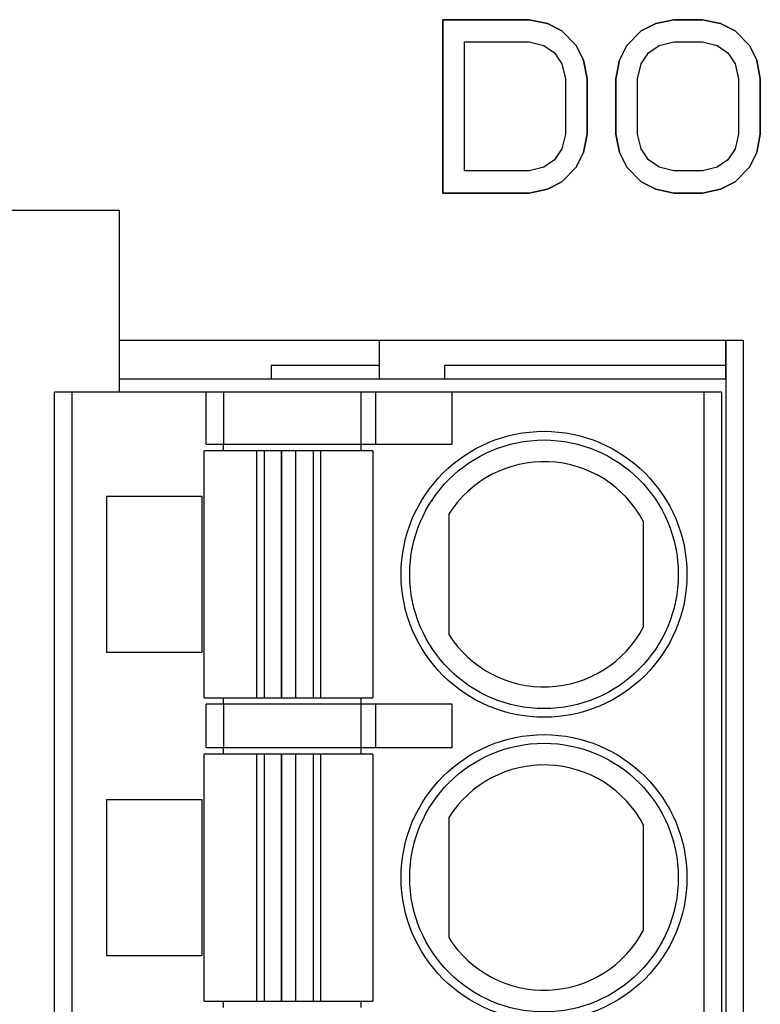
# Model space of a CAD drawing. Header units: millimetres. Extents: x 0 to 420, y 0 to 297.
# Tile 39 of 72: x 120 to 128, y 95 to 106. Entities that reach past the tile are written whole.
import ezdxf

# ---------------------------------------------------------------- set-up
doc = ezdxf.new("R2010")
doc.units = ezdxf.units.MM
doc.header["$LTSCALE"] = 23.1
doc.layers.get('0').update_dxf_attribs({"linetype": 'CONTINUOUS'})
for name, color, linetype in [('02___PRT_ALL_AXES', 7, 'CONTINUOUS'), ('03___PRT_ALL_CURVES', 7, 'CONTINUOUS'), ('CPOY_SURFS', 7, 'CONTINUOUS')]:
    doc.layers.add(name, color=color, linetype=linetype)

msp = doc.modelspace()

# ---------------------------------------------------------------- linework, layer by layer
at = {"color": 7, "linetype": 'Continuous'}
for p, q in [((124.504, 106.249), (124.504, 104.249)), ((125.504, 106.249), (124.504, 106.249)), ((125.713, 106.207), (125.504, 106.249)), ((127.171, 106.249), (126.963, 106.207)), ((127.504, 106.249), (127.171, 106.249)), ((127.713, 106.207), (127.504, 106.249)), ((125.879, 106.122), (125.713, 106.207)), ((126.963, 106.207), (126.796, 106.122)), ((127.879, 106.122), (127.713, 106.207)), ((126.046, 105.951), (125.879, 106.122)), ((126.796, 106.122), (126.629, 105.951)), ((128.046, 105.951), (127.879, 106.122)), ((124.754, 104.505), (124.754, 105.994)), ((124.754, 105.994), (125.504, 105.994)), ((125.504, 105.994), (125.671, 105.951)), ((125.671, 105.951), (125.796, 105.866)), ((126.129, 105.781), (126.046, 105.951)), ((126.629, 105.951), (126.546, 105.781)), ((126.879, 105.866), (127.004, 105.951)), ((127.004, 105.951), (127.171, 105.994)), ((127.171, 105.994), (127.504, 105.994)), ((127.504, 105.994), (127.671, 105.951)), ((127.671, 105.951), (127.796, 105.866)), ((128.129, 105.781), (128.046, 105.951)), ((125.796, 105.866), (125.879, 105.739)), ((126.796, 105.739), (126.879, 105.866)), ((127.796, 105.866), (127.879, 105.739)), ((125.879, 105.739), (125.921, 105.568)), ((126.171, 105.568), (126.129, 105.781)), ((126.546, 105.781), (126.504, 105.568)), ((126.754, 105.568), (126.796, 105.739)), ((127.879, 105.739), (127.921, 105.568)), ((128.171, 105.568), (128.129, 105.781)), ((125.921, 105.568), (125.921, 104.93)), ((126.171, 104.93), (126.171, 105.568)), ((126.504, 105.568), (126.504, 104.93)), ((126.754, 104.93), (126.754, 105.568)), ((127.921, 105.568), (127.921, 104.93)), ((128.171, 104.93), (128.171, 105.568)), ((125.921, 104.93), (125.879, 104.76)), ((126.129, 104.717), (126.171, 104.93)), ((126.504, 104.93), (126.546, 104.717)), ((126.796, 104.76), (126.754, 104.93)), ((127.921, 104.93), (127.879, 104.76)), ((128.129, 104.717), (128.171, 104.93)), ((125.879, 104.76), (125.796, 104.632)), ((126.046, 104.547), (126.129, 104.717)), ((126.546, 104.717), (126.629, 104.547)), ((126.879, 104.632), (126.796, 104.76)), ((127.879, 104.76), (127.796, 104.632)), ((128.046, 104.547), (128.129, 104.717)), ((125.671, 104.547), (125.504, 104.505)), ((125.796, 104.632), (125.671, 104.547)), ((125.879, 104.377), (126.046, 104.547)), ((126.629, 104.547), (126.796, 104.377)), ((127.004, 104.547), (126.879, 104.632)), ((127.171, 104.505), (127.004, 104.547)), ((127.671, 104.547), (127.504, 104.505)), ((127.796, 104.632), (127.671, 104.547)), ((127.879, 104.377), (128.046, 104.547)), ((125.504, 104.505), (124.754, 104.505)), ((127.504, 104.505), (127.171, 104.505)), ((125.713, 104.292), (125.879, 104.377)), ((126.796, 104.377), (126.963, 104.292)), ((127.713, 104.292), (127.879, 104.377)), ((124.504, 104.249), (125.504, 104.249)), ((125.504, 104.249), (125.713, 104.292)), ((126.963, 104.292), (127.171, 104.249)), ((127.171, 104.249), (127.504, 104.249)), ((127.504, 104.249), (127.713, 104.292)), ((120.774, 104.049), (111.074, 104.049)), ((120.774, 101.949), (120.774, 104.049)), ((120.774, 102.549), (127.974, 102.549)), ((123.774, 102.099), (123.774, 102.549)), ((127.774, 102.549), (127.774, 62.149)), ((127.974, 102.549), (127.974, 62.149)), ((122.524, 102.259), (122.524, 102.099)), ((123.774, 102.259), (122.524, 102.259)), ((124.524, 102.259), (124.524, 102.099)), ((127.774, 102.259), (124.524, 102.259)), ((127.774, 102.099), (120.774, 102.099)), ((120.024, 62.749), (120.024, 101.949)), ((127.724, 101.949), (120.024, 101.949)), ((120.224, 101.949), (120.224, 62.749)), ((121.774, 101.349), (121.774, 101.949)), ((121.974, 101.949), (121.974, 101.349)), ((123.563, 101.349), (123.563, 101.949)), ((123.727, 101.949), (123.727, 101.349)), ((124.613, 101.349), (124.613, 101.949)), ((127.524, 62.749), (127.524, 101.949)), ((127.724, 101.949), (127.724, 62.749)), ((121.749, 98.424), (121.749, 101.274)), ((123.699, 101.274), (121.749, 101.274)), ((121.774, 101.349), (124.613, 101.349)), ((122.356, 101.274), (122.356, 98.424)), ((122.446, 98.424), (122.446, 101.274)), ((122.645, 101.274), (122.645, 98.424)), ((122.808, 98.424), (122.808, 101.274)), ((123.008, 101.274), (123.008, 98.424)), ((123.098, 98.424), (123.098, 101.274)), ((123.699, 101.274), (123.699, 98.424)), ((120.624, 100.749), (120.624, 98.949)), ((120.624, 100.749), (121.724, 100.749)), ((121.724, 100.749), (121.724, 98.949)), ((124.574, 100.542), (124.574, 99.156)), ((126.824, 99.243), (126.824, 100.455)), ((120.624, 98.949), (121.724, 98.949)), ((121.749, 98.424), (123.699, 98.424)), ((121.774, 97.849), (121.774, 98.349)), ((124.613, 98.349), (121.774, 98.349)), ((121.974, 98.349), (121.974, 97.849)), ((123.563, 97.849), (123.563, 98.349)), ((123.727, 98.349), (123.727, 97.849)), ((124.613, 97.849), (124.613, 98.349)), ((121.774, 97.849), (124.613, 97.849)), ((121.749, 94.924), (121.749, 97.774)), ((123.699, 97.774), (121.749, 97.774)), ((122.356, 97.774), (122.356, 94.924)), ((122.446, 94.924), (122.446, 97.774)), ((122.645, 97.774), (122.645, 94.924)), ((122.808, 94.924), (122.808, 97.774)), ((123.008, 97.774), (123.008, 94.924)), ((123.098, 94.924), (123.098, 97.774)), ((123.699, 97.774), (123.699, 94.924)), ((120.624, 97.249), (120.624, 95.449)), ((120.624, 97.249), (121.724, 97.249)), ((121.724, 97.249), (121.724, 95.449)), ((124.574, 97.042), (124.574, 95.656)), ((126.824, 95.743), (126.824, 96.955)), ((120.624, 95.449), (121.724, 95.449)), ((121.749, 94.924), (123.699, 94.924))]:
    msp.add_line(p, q, dxfattribs=at)
for centre, radius in [((125.674, 99.849), 1.65), ((125.674, 99.849), 1.55), ((125.674, 96.349), 1.65), ((125.674, 96.349), 1.55)]:
    msp.add_circle(centre, radius, dxfattribs=at)
for centre, start, end in [((125.674, 99.849), 27.7958, 147.7958), ((125.674, 99.849), 212.2042, 332.2042), ((125.674, 96.349), 27.7958, 147.7958), ((125.674, 96.349), 212.2042, 332.2042)]:
    msp.add_arc(centre, 1.3, start, end, dxfattribs=at)
at = {"layer": '02___PRT_ALL_AXES', "color": 5, "linetype": 'Continuous', "true_color": 0x0000f0}
for p, q in [((121.974, 101.274), (121.974, 101.349)), ((122.645, 98.424), (122.645, 101.274)), ((122.808, 98.424), (122.808, 101.274)), ((123.563, 101.274), (123.563, 101.349)), ((121.974, 98.349), (121.974, 98.424)), ((123.563, 98.349), (123.563, 98.424)), ((121.974, 97.774), (121.974, 97.849)), ((123.563, 97.774), (123.563, 97.849)), ((122.645, 94.924), (122.645, 97.774)), ((122.808, 94.924), (122.808, 97.774)), ((121.974, 94.849), (121.974, 94.924)), ((123.563, 94.849), (123.563, 94.924))]:
    msp.add_line(p, q, dxfattribs=at)
at = {"layer": '03___PRT_ALL_CURVES', "color": 4, "linetype": 'Continuous'}
for p, q in [((124.504, 104.249), (124.504, 106.249)), ((124.504, 106.249), (125.504, 106.249)), ((125.504, 106.249), (125.713, 106.207)), ((126.963, 106.207), (127.171, 106.249)), ((127.171, 106.249), (127.504, 106.249)), ((127.504, 106.249), (127.713, 106.207)), ((125.713, 106.207), (125.879, 106.122)), ((126.796, 106.122), (126.963, 106.207)), ((127.713, 106.207), (127.879, 106.122)), ((125.879, 106.122), (126.046, 105.951)), ((126.629, 105.951), (126.796, 106.122)), ((127.879, 106.122), (128.046, 105.951)), ((124.754, 104.505), (124.754, 105.994)), ((124.754, 105.994), (125.504, 105.994)), ((125.504, 105.994), (125.671, 105.951)), ((125.671, 105.951), (125.796, 105.866)), ((126.046, 105.951), (126.129, 105.781)), ((126.546, 105.781), (126.629, 105.951)), ((126.879, 105.866), (127.004, 105.951)), ((127.004, 105.951), (127.171, 105.994)), ((127.171, 105.994), (127.504, 105.994)), ((127.504, 105.994), (127.671, 105.951)), ((127.671, 105.951), (127.796, 105.866)), ((128.046, 105.951), (128.129, 105.781)), ((125.796, 105.866), (125.879, 105.739)), ((126.796, 105.739), (126.879, 105.866)), ((127.796, 105.866), (127.879, 105.739)), ((125.879, 105.739), (125.921, 105.568)), ((126.129, 105.781), (126.171, 105.568)), ((126.504, 105.568), (126.546, 105.781)), ((126.754, 105.568), (126.796, 105.739)), ((127.879, 105.739), (127.921, 105.568)), ((128.129, 105.781), (128.171, 105.568)), ((125.921, 105.568), (125.921, 104.93)), ((126.171, 105.568), (126.171, 104.93)), ((126.504, 104.93), (126.504, 105.568)), ((126.754, 104.93), (126.754, 105.568)), ((127.921, 105.568), (127.921, 104.93)), ((128.171, 105.568), (128.171, 104.93)), ((125.921, 104.93), (125.879, 104.76)), ((126.171, 104.93), (126.129, 104.717)), ((126.546, 104.717), (126.504, 104.93)), ((126.796, 104.76), (126.754, 104.93)), ((127.921, 104.93), (127.879, 104.76)), ((128.171, 104.93), (128.129, 104.717)), ((125.879, 104.76), (125.796, 104.632)), ((126.129, 104.717), (126.046, 104.547)), ((126.629, 104.547), (126.546, 104.717)), ((126.879, 104.632), (126.796, 104.76)), ((127.879, 104.76), (127.796, 104.632)), ((128.129, 104.717), (128.046, 104.547)), ((125.671, 104.547), (125.504, 104.505)), ((125.796, 104.632), (125.671, 104.547)), ((126.046, 104.547), (125.879, 104.377)), ((126.796, 104.377), (126.629, 104.547)), ((127.004, 104.547), (126.879, 104.632)), ((127.171, 104.505), (127.004, 104.547)), ((127.671, 104.547), (127.504, 104.505)), ((127.796, 104.632), (127.671, 104.547)), ((128.046, 104.547), (127.879, 104.377)), ((125.504, 104.505), (124.754, 104.505)), ((127.504, 104.505), (127.171, 104.505)), ((125.879, 104.377), (125.713, 104.292)), ((126.963, 104.292), (126.796, 104.377)), ((127.879, 104.377), (127.713, 104.292)), ((125.504, 104.249), (124.504, 104.249)), ((125.713, 104.292), (125.504, 104.249)), ((127.171, 104.249), (126.963, 104.292)), ((127.504, 104.249), (127.171, 104.249)), ((127.713, 104.292), (127.504, 104.249)), ((127.774, 102.099), (127.774, 102.549))]:
    msp.add_line(p, q, dxfattribs=at)
at = {"layer": 'CPOY_SURFS', "color": 7, "linetype": 'Continuous'}
msp.add_line((127.774, 102.099), (127.774, 102.549), dxfattribs=at)

doc.saveas('drawing.dxf')
